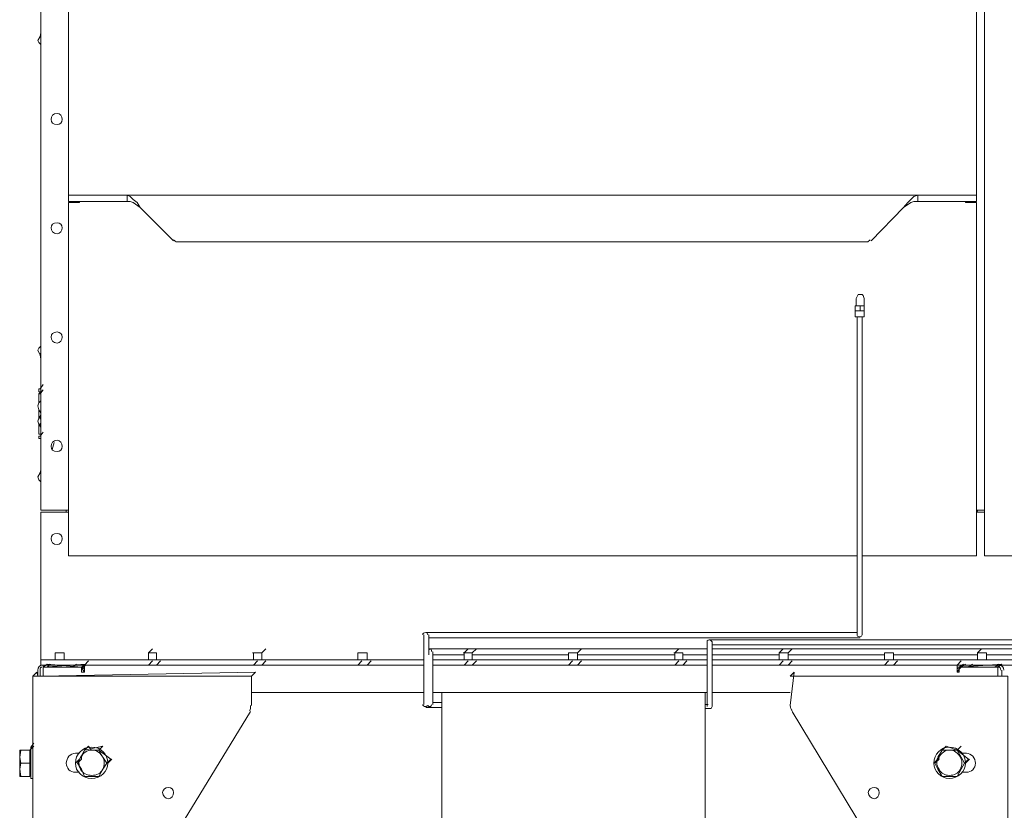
# Model space of a CAD drawing. Header units: millimetres. Extents: x 160938 to 520640, y 9197 to 248394.
# Tile 47 of 137: x 257488 to 258634, y 91286 to 92206. Entities that reach past the tile are written whole.
import ezdxf

# ---------------------------------------------------------------- set-up
doc = ezdxf.new("R2010")
doc.units = ezdxf.units.MM
doc.header["$LTSCALE"] = 10

# ---------------------------------------------------------------- blocks, each defined once
blk = doc.blocks.new('*F3182')
at = {"color": 1, "linetype": 'Continuous', "lineweight": 20}
for points in [[(2041, 603.4), (2041, -363), (2041, -363)], [(2046.9, 603.4), (2046.9, -30.6), (2046.9, -30.6)], [(1919.7, 102.5), (1919.7, 578.6), (522, 578.6), (522, -46), (1919.7, -46)], [(1919.7, -46), (1919.7, 96.6), (1919.7, 96.6)], [(2017.5, -355.9), (2017.5, 96.6), (2017.5, 96.6)], [(2023.4, 96.6), (2023.4, -355.9), (2023.4, -355.9)], [(2028.1, -363), (2028.1, 89.6), (2028.1, 89.6)], [(2035.1, 2.4), (2035.1, -43.6), (2035.1, -43.6)], [(2300.3, -28.3), (2300.3, -18.9), (2059.9, -18.9), (2059.9, -28.3)], [(2049.3, -34.2), (2045.8, -29.5), (2045.8, -29.5)], [(2049.3, -77.8), (2049.3, -30.6), (2046.9, -30.6), (2046.9, -77.8)], [(2049.3, -29.5), (2049.3, -30.6), (2049.3, -30.6)], [(2049.3, -30.6), (2059.9, -30.6), (2059.9, -30.6)], [(2052.8, -25.9), (2059.9, -25.9), (2059.9, -25.9)], [(2059.9, -272.2), (2059.9, -28.3), (2059.9, -272.2), (2055.2, -267.5), (2094.1, -272.2)], [(2032.8, -54.2), (2032.8, -47.1), (2032.8, -43.6)], [(2032.8, -43.6), (2041, -43.6), (2041, -43.6)], [(2032.8, -44.8), (2032.8, -43.6), (2032.8, -43.6)], [(2032.8, -44.8), (2032.8, -47.1), (2032.8, -54.2)], [(1500.1, -55.4), (999.3, -55.4), (999.3, -68.3), (998.1, -68.3)], [(1507.2, -57.7), (1507.2, -55.4), (1500.1, -55.4), (1500.1, -57.7)], [(1919.7, -188.5), (1919.7, -55.4), (1508.4, -55.4), (1508.4, -68.3), (1507.2, -68.3)], [(1866.6, -55.4), (1866.6, -46), (1866.6, -46)], [(1867.8, -54.2), (1867.8, -55.4), (1867.8, -55.4)], [(1869, -46), (1869, -55.4), (1869, -55.4)], [(2032.8, -54.2), (2028.1, -49.5), (2028.1, -49.5)], [(2041, -54.2), (2032.8, -54.2), (2032.8, -54.2)], [(2035.1, -54.2), (2035.1, -152), (2035.1, -152)], [(1500.1, -57.7), (1500.1, -123.7), (1500.1, -123.7)], [(1507.2, -57.7), (1507.2, -123.7), (1507.2, -123.7)], [(2049.3, -64.8), (2045.8, -60.1), (2045.8, -60.1)], [(2049.3, -73.1), (2045.8, -68.3), (2045.8, -68.3)], [(2154.2, -73.1), (2161.2, -69.5), (2156.5, -64.8), (2145.9, -77.8)], [(2149.5, -71.9), (2149.5, -67.2), (2149.5, -67.2)], [(2161.2, -68.3), (2156.5, -63.6), (2156.5, -63.6)], [(2171.8, -67.2), (2171.8, -71.9), (2171.8, -71.9)], [(2171.8, -67.2), (2171.8, -71.9), (2171.8, -71.9)], [(2046.9, -152), (2046.9, -77.8), (2042.2, -73.1)], [(2049.3, -75.4), (2045.8, -70.7), (2045.8, -70.7)], [(2051.6, -75.4), (2046.9, -70.7), (2046.9, -70.7)], [(2046.9, -77.8), (2046.9, -363), (2046.9, -363)], [(2049.3, -77.8), (2046.9, -77.8), (2046.9, -77.8)], [(2052.8, -77.8), (2046.9, -77.8), (2046.9, -77.8)], [(2051.6, -75.4), (2051.6, -75.4), (2050.5, -77.8), (2049.3, -77.8)], [(2055.2, -75.4), (2049.3, -75.4), (2049.3, -75.4)], [(2055.2, -77.8), (2051.6, -75.4), (2051.6, -75.4)], [(2052.8, -77.8), (2055.2, -77.8), (2055.2, -75.4)], [(2055.2, -77.8), (2055.2, -75.4), (2055.2, -75.4)], [(2145.9, -86), (2145.9, -95.5), (2141.2, -90.7), (2145.9, -77.8), (2141.2, -73.1)], [(2145.9, -86), (2145.9, -77.8), (2154.2, -73.1)], [(2161.2, -69.5), (2168.3, -73.1), (2168.3, -73.1)], [(2168.3, -73.1), (2176.6, -77.8), (2176.6, -86), (2176.6, -95.5), (2168.3, -100.2)], [(2145.9, -95.5), (2161.2, -103.7), (2156.5, -99), (2154.2, -100.2)], [(2154.2, -100.2), (2145.9, -95.5), (2145.9, -95.5)], [(2161.2, -104.9), (2156.5, -100.2), (2156.5, -100.2)], [(2168.3, -100.2), (2161.2, -103.7), (2161.2, -103.7)], [(1500.1, -123.7), (1507.2, -123.7), (1507.2, -128.4), (1508.4, -132), (1514.3, -140.2), (1553.2, -177.9)], [(1514.3, -140.2), (1508.4, -135.5), (1504.9, -132), (1501.3, -128.4), (1500.1, -123.7), (1500.1, -1044.1)], [(2046.9, -152), (2042.2, -147.3), (2042.2, -147.3)], [(2032.8, -152), (2041, -152), (2041, -152)], [(2032.8, -153.2), (2032.8, -152), (2032.8, -152)], [(2046.9, -162.6), (2042.2, -157.9), (2042.2, -157.9)], [(2046.9, -152), (2046.9, -150.8), (2046.9, -150.8), (2046.9, -150.8), (2046.9, -152), (2046.9, -153.2), (2046.9, -154.4), (2046.9, -155.6), (2046.9, -156.7), (2046.9, -159.1), (2046.9, -160.3), (2046.9, -161.4), (2046.9, -162.6), (2046.9, -163.8), (2046.9, -163.8), (2046.9, -163.8), (2046.9, -162.6)], [(2101.1, -269.9), (2294.4, -153.2), (2294.4, -153.2)], [(2032.8, -162.6), (2032.8, -161.4), (2032.8, -161.4)], [(2041, -162.6), (2032.8, -162.6), (2032.8, -162.6)], [(2035.1, -162.6), (2035.1, -274.6), (2035.1, -274.6)], [(2046.9, -162.6), (2046.9, -274.6), (2046.9, -274.6)], [(1554.4, -182.7), (1554.4, -985.2), (1554.4, -985.2)], [(1508.4, -1112.4), (1919.7, -1112.4), (1919.7, -194.4)], [(1620.3, -186.2), (1616.8, -187.4), (1615.6, -188.5), (1615.6, -190.9), (1615.6, -193.3), (1618, -194.4), (1620.3, -195.6)], [(1620.3, -186.2), (1628.6, -186.2), (1628.6, -186.2)], [(1628.6, -190.9), (1628.6, -186.2), (1634.5, -186.2), (1634.5, -190.9)], [(1634.5, -186.2), (1641.6, -186.2), (1641.6, -186.2)], [(1641.6, -196.8), (1641.6, -186.2), (1641.6, -186.2)], [(1641.6, -188.5), (2001, -188.5), (2011.6, -188.5)], [(2001, -194.4), (1641.6, -194.4), (1641.6, -194.4)], [(2011.6, -194.4), (2001, -194.4), (2001, -194.4)], [(2009.2, -201.5), (2009.2, -194.4), (2009.2, -194.4)], [(2015.1, -190.9), (2015.1, -201.5), (2015.1, -201.5)], [(1628.6, -195.6), (1620.3, -195.6), (1620.3, -195.6)], [(1641.6, -196.8), (1634.5, -196.8), (1634.5, -196.8)], [(2009.2, -685.8), (2009.2, -201.5), (2009.2, -201.5)], [(2015.1, -201.5), (2015.1, -685.8), (2015.1, -685.8)], [(2032.8, -274.6), (2028.1, -269.9), (2028.1, -269.9)], [(2032.8, -274.6), (2032.8, -285.2), (2032.8, -285.2)], [(2032.8, -274.6), (2041, -274.6), (2041, -274.6)], [(2046.9, -274.6), (2042.2, -269.9), (2042.2, -269.9)], [(2046.9, -274.6), (2046.9, -274.6), (2046.9, -273.4), (2046.9, -272.2), (2046.9, -273.4), (2046.9, -274.6), (2046.9, -275.8), (2046.9, -276.9), (2046.9, -278.1), (2046.9, -279.3), (2046.9, -280.5), (2046.9, -282.8), (2046.9, -284), (2046.9, -285.2), (2046.9, -286.4), (2046.9, -286.4), (2046.9, -286.4), (2046.9, -285.2), (2046.9, -285.2)], [(2078.8, -272.2), (2078.8, -363), (2078.8, -363)], [(2032.8, -285.2), (2028.1, -280.5), (2028.1, -280.5)], [(2041, -285.2), (2032.8, -285.2), (2032.8, -285.2)], [(2035.1, -285.2), (2035.1, -363), (2035.1, -363)], [(2046.9, -285.2), (2042.2, -280.5), (2042.2, -280.5)], [(2046.9, -285.2), (2046.9, -363), (2046.9, -363)], [(2017.5, -365.3), (2017.5, -355.9), (2017.5, -355.9)], [(2017.5, -365.3), (2018.7, -364.1), (2019.8, -363), (2021, -363), (2023.4, -363), (2026.9, -363), (2030.4, -363)], [(2018.7, -364.1), (2018.7, -364.1), (2017.5, -365.3)], [(2017.5, -366.5), (2017.5, -365.3), (2017.5, -365.3)], [(2023.4, -355.9), (2023.4, -363), (2023.4, -363)], [(2030.4, -363), (2085.8, -363), (2085.8, -363)], [(2085.8, -363), (2089.4, -363), (2092.9, -363), (2095.2, -363), (2097.6, -364.1), (2097.6, -365.3)], [(2097.6, -364.1), (2097.6, -364.1), (2097.6, -365.3)], [(2097.6, -365.3), (2097.6, -366.5), (2097.6, -366.5)], [(2097.6, -366.5), (2097.6, -371.2), (2097.6, -371.2)], [(2085.8, -368.8), (2030.4, -368.8), (2024.5, -368.8), (2022.2, -368.8), (2021, -368.8)], [(2028.1, -681.1), (2028.1, -368.8), (2028.1, -368.8)], [(2035.1, -368.8), (2035.1, -397.1), (2035.1, -397.1)], [(2041, -368.8), (2041, -688.2), (2041, -688.2)], [(2046.9, -368.8), (2046.9, -397.1), (2046.9, -397.1)], [(2046.9, -368.8), (2046.9, -688.2), (2046.9, -688.2)], [(2078.8, -368.8), (2078.8, -688.2), (2078.8, -688.2)], [(2078.8, -371.2), (2552.5, -371.2), (2552.5, -371.2)], [(2095.2, -368.8), (2094.1, -368.8), (2092.9, -368.8), (2085.8, -368.8)], [(2092.9, -371.2), (2092.9, -367.7), (2092.9, -367.7)], [(2032.8, -397.1), (2041, -397.1), (2041, -397.1)], [(2032.8, -398.3), (2032.8, -397.1), (2032.8, -397.1)], [(2046.9, -397.1), (2042.2, -392.4), (2042.2, -392.4)], [(2046.9, -397.1), (2046.9, -396), (2046.9, -397.1), (2046.9, -398.3), (2046.9, -399.5), (2046.9, -400.7), (2046.9, -401.8), (2046.9, -404.2), (2046.9, -405.4), (2046.9, -406.6), (2046.9, -407.7), (2046.9, -408.9), (2046.9, -408.9), (2046.9, -408.9), (2046.9, -407.7), (2046.9, -406.6)], [(2032.8, -406.6), (2028.1, -401.8), (2028.1, -401.8)], [(2041, -406.6), (2032.8, -406.6), (2032.8, -406.6)], [(2035.1, -406.6), (2035.1, -519.7), (2035.1, -519.7)], [(2046.9, -406.6), (2042.2, -401.8), (2042.2, -401.8)], [(2046.9, -406.6), (2046.9, -519.7), (2046.9, -519.7)], [(2032.8, -519.7), (2028.1, -515), (2028.1, -515)], [(2046.9, -519.7), (2042.2, -515), (2042.2, -515)], [(2032.8, -519.7), (2041, -519.7), (2041, -519.7)], [(2046.9, -530.3), (2042.2, -525.6), (2042.2, -525.6)], [(2046.9, -519.7), (2046.9, -519.7), (2046.9, -518.5), (2046.9, -517.3), (2046.9, -518.5), (2046.9, -519.7), (2046.9, -519.7), (2046.9, -522), (2046.9, -523.2), (2046.9, -524.4), (2046.9, -525.6), (2046.9, -527.9), (2046.9, -529.1), (2046.9, -530.3), (2046.9, -531.5), (2046.9, -530.3)], [(2032.8, -530.3), (2032.8, -529.1), (2032.8, -529.1)], [(2041, -530.3), (2032.8, -530.3), (2032.8, -530.3)], [(2035.1, -530.3), (2035.1, -642.2), (2035.1, -642.2)], [(2046.9, -530.3), (2046.9, -642.2), (2046.9, -642.2)], [(2032.8, -642.2), (2028.1, -637.5), (2028.1, -637.5)], [(2046.9, -642.2), (2042.2, -637.5), (2042.2, -637.5)], [(2046.9, -642.2), (2046.9, -641.1), (2046.9, -641.1), (2046.9, -639.9), (2046.9, -641.1), (2046.9, -641.1), (2046.9, -643.4), (2046.9, -644.6), (2046.9, -644.6), (2046.9, -647), (2046.9, -649.3), (2046.9, -650.5), (2046.9, -651.7), (2046.9, -652.9), (2046.9, -654), (2046.9, -654), (2046.9, -654), (2046.9, -652.9), (2046.9, -651.7)], [(2032.8, -651.7), (2028.1, -647), (2028.1, -647)], [(2032.8, -642.2), (2041, -642.2), (2041, -642.2)], [(2041, -651.7), (2032.8, -651.7), (2032.8, -651.7)], [(2035.1, -651.7), (2035.1, -681.1), (2035.1, -681.1)], [(2046.9, -651.7), (2042.2, -647), (2042.2, -647)], [(2046.9, -651.7), (2046.9, -688.2), (2046.9, -688.2)], [(2009.2, -696.5), (2009.2, -685.8), (2009.2, -685.8)], [(2015.1, -685.8), (2015.1, -692.9), (2015.1, -692.9)], [(2028.1, -691.7), (2028.1, -681.1), (2028.1, -681.1)], [(2035.1, -681.1), (2035.1, -688.2), (2035.1, -688.2)], [(2552.5, -677.6), (2078.8, -677.6), (2078.8, -677.6)], [(2090.5, -681.1), (2090.5, -677.6), (2090.5, -677.6)], [(2090.5, -688.2), (2090.5, -681.1), (2090.5, -681.1)], [(2096.4, -677.6), (2096.4, -681.1), (2096.4, -681.1)], [(2096.4, -681.1), (2096.4, -691.7), (2096.4, -691.7)], [(2011.6, -692.9), (2022.2, -692.9), (2022.2, -692.9)], [(2083.5, -698.8), (2022.2, -698.8), (2011.6, -698.8)], [(2022.2, -692.9), (2035.1, -692.9), (2035.1, -692.9)], [(2031.6, -688.2), (2041, -688.2), (2083.5, -688.2), (2092.9, -688.2)], [(2041, -698.8), (2041, -1138.4), (2041, -1138.4)], [(2046.9, -698.8), (2046.9, -764.8), (2046.9, -764.8)], [(2046.9, -698.8), (2046.9, -1094.8), (2046.9, -1094.8)], [(2078.8, -698.8), (2078.8, -899.1), (2078.8, -899.1)], [(2092.9, -698.8), (2083.5, -698.8), (2083.5, -698.8)], [(2096.4, -691.7), (2096.4, -696.5), (2096.4, -696.5)], [(2032.8, -764.8), (2041, -764.8), (2041, -764.8)], [(2046.9, -764.8), (2042.2, -760.1), (2042.2, -760.1)], [(2046.9, -764.8), (2046.9, -763.6), (2046.9, -762.4), (2046.9, -763.6), (2046.9, -764.8), (2046.9, -764.8), (2046.9, -767.2), (2046.9, -768.3), (2046.9, -769.5), (2046.9, -770.7), (2046.9, -773.1), (2046.9, -774.2), (2046.9, -775.4), (2046.9, -775.4), (2046.9, -776.6), (2046.9, -775.4), (2046.9, -775.4)], [(2032.8, -775.4), (2032.8, -774.2), (2032.8, -774.2)], [(2041, -775.4), (2032.8, -775.4), (2032.8, -775.4)], [(2046.9, -775.4), (2042.2, -770.7), (2042.2, -770.7)], [(2046.9, -775.4), (2046.9, -887.4), (2046.9, -887.4)], [(2032.8, -887.4), (2028.1, -882.6), (2028.1, -882.6)], [(2032.8, -887.4), (2041, -887.4), (2041, -887.4)], [(2046.9, -887.4), (2042.2, -882.6), (2042.2, -882.6)], [(2046.9, -896.8), (2042.2, -892.1), (2042.2, -892.1)], [(2046.9, -887.4), (2046.9, -886.2), (2046.9, -886.2), (2046.9, -885), (2046.9, -886.2), (2046.9, -886.2), (2046.9, -888.5), (2046.9, -888.5), (2046.9, -889.7), (2046.9, -892.1), (2046.9, -893.3), (2046.9, -894.4), (2046.9, -896.8), (2046.9, -898), (2046.9, -899.1), (2046.9, -899.1), (2046.9, -899.1), (2046.9, -898), (2046.9, -896.8)], [(2041, -896.8), (2032.8, -896.8), (2032.8, -896.8)], [(2046.9, -896.8), (2046.9, -1009.9), (2046.9, -1009.9)], [(2094.1, -899.1), (2059.9, -899.1), (2059.9, -899.1)], [(2101.1, -900.3), (2294.4, -1018.2), (2294.4, -1018.2)], [(1514.3, -1028.8), (1553.2, -989.9), (1553.2, -989.9)], [(2046.9, -1009.9), (2042.2, -1005.2), (2042.2, -1005.2)], [(2046.9, -1009.9), (2046.9, -1008.7), (2046.9, -1007.6), (2046.9, -1007.6), (2046.9, -1007.6), (2046.9, -1008.7), (2046.9, -1009.9), (2046.9, -1012.3), (2046.9, -1013.5), (2046.9, -1014.6), (2046.9, -1015.8), (2046.9, -1018.2), (2046.9, -1019.3), (2046.9, -1020.5), (2046.9, -1020.5), (2046.9, -1021.7), (2046.9, -1020.5), (2046.9, -1020.5), (2046.9, -1019.3)], [(2032.8, -1019.3), (2028.1, -1014.6), (2028.1, -1014.6)], [(2032.8, -1009.9), (2041, -1009.9), (2041, -1009.9)], [(2041, -1019.3), (2032.8, -1019.3), (2032.8, -1019.3)], [(2046.9, -1019.3), (2042.2, -1014.6), (2042.2, -1014.6)], [(2046.9, -1019.3), (2046.9, -1093.6), (2042.2, -1088.9)], [(1500.1, -1111.3), (1500.1, -1044.1), (1500.1, -1044.1)], [(1507.2, -1111.3), (1507.2, -1044.1), (1507.2, -1044.1)], [(2161.2, -1066.5), (2156.5, -1061.8), (2156.5, -1061.8)], [(2161.2, -1067.7), (2168.3, -1072.4), (2168.3, -1072.4)], [(2168.3, -1072.4), (2176.6, -1077.1), (2176.6, -1085.3), (2176.6, -1093.6), (2168.3, -1097.1)], [(1508.4, -1099.5), (1507.2, -1099.5), (1507.2, -1099.5)], [(1508.4, -1112.4), (1508.4, -1099.5), (1508.4, -1099.5)], [(2051.6, -1097.1), (2046.9, -1092.4), (2046.9, -1092.4)], [(2046.9, -1093.6), (2052.8, -1093.6), (2052.8, -1093.6)], [(2049.3, -1094.8), (2049.3, -1093.6), (2050.5, -1093.6)], [(2049.3, -1097.1), (2055.2, -1097.1), (2055.2, -1097.1)], [(2049.3, -1099.5), (2049.3, -1098.3), (2049.3, -1098.3)], [(2055.2, -1093.6), (2051.6, -1095.9), (2050.5, -1093.6)], [(2051.6, -1097.1), (2051.6, -1095.9), (2051.6, -1095.9)], [(2055.2, -1097.1), (2055.2, -1093.6), (2052.8, -1093.6)], [(2055.2, -1097.1), (2055.2, -1093.6), (2055.2, -1093.6)], [(2149.5, -1099.5), (2149.5, -1104.2), (2149.5, -1104.2)], [(2161.2, -1104.2), (2156.5, -1099.5), (2156.5, -1099.5)], [(2168.3, -1097.1), (2161.2, -1101.8), (2161.2, -1101.8)], [(2171.8, -1104.2), (2171.8, -1099.5), (2171.8, -1099.5)], [(2171.8, -1104.2), (2171.8, -1099.5), (2171.8, -1099.5)], [(1500.1, -1111.3), (1500.1, -1112.4), (1507.2, -1112.4), (1507.2, -1111.3)], [(2049.3, -1107.7), (2045.8, -1103), (2045.8, -1103)], [(1866.6, -1112.4), (1866.6, -1144.3), (575.1, -1144.3), (575.1, -1112.4)], [(999.3, -1112.4), (1500.1, -1112.4), (1500.1, -1112.4)], [(1869, -1112.4), (1869, -1144.3), (1947.9, -1144.3)], [(2032.8, -1127.8), (2032.8, -1120.7), (2032.8, -1117.2)], [(2032.8, -1117.2), (2041, -1117.2), (2041, -1117.2)], [(2032.8, -1118.3), (2032.8, -1117.2), (2032.8, -1117.2)], [(2032.8, -1118.3), (2032.8, -1120.7), (2032.8, -1126.6)], [(1787.7, -1128.9), (1795.9, -1131.3), (1795.9, -1131.3)], [(2032.8, -1127.8), (2032.8, -1126.6), (2032.8, -1126.6)], [(2041, -1127.8), (2032.8, -1127.8), (2032.8, -1127.8)], [(2049.3, -1137.2), (2045.8, -1133.7), (2045.8, -1133.7)], [(1324.6, -1144.3), (1322.2, -1146.6), (1319.8, -1147.8), (1315.1, -1145.4), (1310.4, -1144.3)], [(1315.1, -1145.4), (1315.1, -1144.3), (1315.1, -1144.3)], [(1315.1, -1145.4), (1315.1, -1144.3), (1315.1, -1144.3)], [(1691, -1144.3), (1686.3, -1145.4), (1680.4, -1147.8), (1678.1, -1146.6), (1675.7, -1144.3)], [(1684, -1144.3), (1685.2, -1145.4), (1685.2, -1145.4)], [(1684, -1144.3), (1685.2, -1145.4), (1685.2, -1145.4)], [(1725.2, -1145.4), (1720.5, -1141.9), (1720.5, -1141.9)], [(1725.2, -1144.3), (1725.2, -1145.4), (1725.2, -1145.4)], [(1725.2, -1144.3), (1725.2, -1145.4), (1725.2, -1145.4)], [(1725.2, -1145.4), (1725.2, -1146.6), (1725.2, -1146.6)], [(1731.1, -1146.6), (1726.4, -1141.9), (1731.1, -1145.4)], [(1731.1, -1145.4), (1726.4, -1141.9), (1726.4, -1141.9)], [(1728.8, -1145.4), (1728.8, -1144.3), (1728.8, -1144.3)], [(1728.8, -1146.6), (1728.8, -1145.4), (1728.8, -1145.4)], [(1731.1, -1145.4), (1731.1, -1144.3), (1731.1, -1144.3)], [(1731.1, -1145.4), (1731.1, -1146.6), (1731.1, -1146.6)], [(1753.5, -1144.3), (1750, -1146.6), (1745.3, -1147.8), (1741.7, -1146.6), (1739.4, -1144.3)], [(1755.9, -1144.3), (1758.2, -1145.4), (1760.6, -1145.4)], [(1770, -1144.3), (1766.5, -1146.6), (1762.9, -1147.8), (1759.4, -1146.6), (1755.9, -1144.3)], [(1765.3, -1145.4), (1767.6, -1145.4), (1768.8, -1144.3)], [(1766.5, -1146.6), (1778.3, -1146.6), (1778.3, -1145.4)], [(1780.6, -1145.4), (1775.9, -1141.9), (1775.9, -1141.9)], [(1778.3, -1144.3), (1778.3, -1145.4), (1778.3, -1145.4)], [(1778.3, -1144.3), (1778.3, -1145.4), (1778.3, -1145.4)], [(1780.6, -1144.3), (1780.6, -1145.4), (1780.6, -1145.4)], [(1780.6, -1144.3), (1780.6, -1145.4), (1780.6, -1145.4)], [(1780.6, -1145.4), (1780.6, -1146.6), (1780.6, -1146.6)], [(1783, -1145.4), (1783, -1144.3), (1783, -1144.3)], [(1783, -1146.6), (1783, -1145.4), (1783, -1145.4)], [(1833.6, -1144.3), (1831.3, -1146.6), (1827.7, -1147.8), (1823, -1145.4), (1819.5, -1144.3)], [(1823, -1145.4), (1823, -1144.3), (1823, -1144.3)], [(1823, -1145.4), (1823, -1144.3), (1823, -1144.3)], [(1947.9, -1144.3), (1955, -1144.3), (1955, -1144.3)], [(1955, -1144.3), (1996.3, -1144.3), (1996.3, -1144.3)], [(1996.3, -1144.3), (1999.8, -1144.3), (1999.8, -1144.3)], [(1999.8, -1144.3), (2036.3, -1144.3), (2036.3, -1144.3)], [(2036.3, -1144.3), (2041, -1144.3), (2041, -1144.3)], [(2041, -1138.4), (2041, -1144.3), (2046.9, -1144.3), (2046.9, -1141.9)], [(2049.3, -1141.9), (2049.3, -1141.9), (2045.8, -1137.2)], [(2059.9, -1141.9), (2049.3, -1141.9), (2049.3, -1141.9)], [(2059.9, -1145.4), (2052.8, -1145.4), (2052.8, -1145.4)], [(2059.9, -1144.3), (2059.9, -1153.7), (2300.3, -1153.7), (2300.3, -1144.3)], [(1728.8, -1146.6), (1725.2, -1146.6), (1725.2, -1146.6)], [(1731.1, -1146.6), (1741.7, -1146.6), (1741.7, -1146.6)], [(1750, -1146.6), (1759.4, -1146.6), (1759.4, -1146.6)], [(1783, -1146.6), (1780.6, -1146.6), (1780.6, -1146.6)], [(2059.9, -1147.8), (2052.8, -1147.8), (2052.8, -1147.8)], [(2059.9, -1153.7), (2055.2, -1149), (2059.9, -1147.8), (2059.9, -1153.7), (2055.2, -1149)], [(2178.9, -1156), (2142.4, -1156), (2137.7, -1152.5)], [(2145.9, -1157.2), (2141.2, -1152.5), (2141.2, -1152.5)], [(2145.9, -1169), (2145.9, -1167.8), (2145.9, -1157.2), (2141.2, -1152.5)], [(2142.4, -1156), (2142.4, -1153.7), (2142.4, -1153.7)], [(2142.4, -1156), (2142.4, -1153.7), (2142.4, -1153.7)], [(2145.9, -1169), (2145.9, -1169), (2145.9, -1167.8), (2145.9, -1157.2)], [(2145.9, -1157.2), (2145.9, -1157.2), (2145.9, -1167.8), (2145.9, -1167.8)], [(2161.2, -1167.8), (2168.3, -1169), (2154.2, -1169), (2161.2, -1167.8), (2161.2, -1157.2), (2145.9, -1157.2), (2145.9, -1167.8), (2154.2, -1169)], [(2147.1, -1157.2), (2147.1, -1156), (2147.1, -1156)], [(2147.1, -1157.2), (2147.1, -1156), (2147.1, -1156)], [(2168.3, -1169), (2176.6, -1167.8), (2176.6, -1157.2), (2161.2, -1157.2)], [(2175.4, -1156), (2175.4, -1157.2), (2175.4, -1157.2)], [(2178.9, -1153.7), (2178.9, -1156), (2178.9, -1156)], [(2145.9, -1167.8), (2145.9, -1169), (2145.9, -1169)], [(2154.2, -1169), (2145.9, -1169), (2145.9, -1167.8)], [(2176.6, -1167.8), (2176.6, -1169), (2168.3, -1169)]]:
    blk.add_lwpolyline(points, dxfattribs=at)
for points in [[(2049.3, -30.6), (2045.8, -25.9), (2049.3, -75.4)], [(2049.3, -29.5), (2049.3, -29.5)], [(1867.8, -54.2), (1866.6, -54.2)], [(2049.3, -77.8), (2049.3, -77.8)], [(2032.8, -155.6), (2032.8, -156.7), (2032.8, -157.9), (2032.8, -159.1), (2032.8, -160.3), (2032.8, -161.4), (2032.8, -161.4), (2032.8, -161.4), (2032.8, -160.3), (2032.8, -159.1), (2032.8, -157.9), (2032.8, -156.7), (2032.8, -154.4), (2032.8, -154.4), (2032.8, -153.2), (2032.8, -153.2), (2032.8, -153.2), (2032.8, -154.4)], [(1628.6, -190.9), (1628.6, -196.8), (1634.5, -196.8), (1634.5, -190.9)], [(2032.8, -278.1), (2032.8, -278.1), (2032.8, -276.9), (2032.8, -275.8), (2032.8, -274.6), (2032.8, -275.8), (2032.8, -276.9), (2032.8, -278.1), (2032.8, -279.3), (2032.8, -280.5), (2032.8, -281.6), (2032.8, -282.8), (2032.8, -284), (2032.8, -285.2), (2032.8, -284), (2032.8, -282.8), (2032.8, -282.8), (2032.8, -281.6), (2032.8, -280.5)], [(2032.8, -399.5), (2032.8, -401.8), (2032.8, -403), (2032.8, -404.2), (2032.8, -405.4), (2032.8, -406.6), (2032.8, -406.6), (2032.8, -406.6), (2032.8, -405.4), (2032.8, -404.2), (2032.8, -403), (2032.8, -401.8), (2032.8, -399.5), (2032.8, -399.5), (2032.8, -398.3), (2032.8, -398.3), (2032.8, -398.3)], [(2032.8, -523.2), (2032.8, -523.2), (2032.8, -525.6), (2032.8, -526.8), (2032.8, -527.9), (2032.8, -527.9), (2032.8, -529.1), (2032.8, -527.9), (2032.8, -527.9), (2032.8, -526.8), (2032.8, -525.6), (2032.8, -523.2), (2032.8, -523.2), (2032.8, -522), (2032.8, -520.9), (2032.8, -519.7), (2032.8, -520.9), (2032.8, -522)], [(2032.8, -644.6), (2032.8, -647), (2032.8, -648.1), (2032.8, -649.3), (2032.8, -650.5), (2032.8, -651.7), (2032.8, -651.7), (2032.8, -651.7), (2032.8, -649.3), (2032.8, -649.3), (2032.8, -647), (2032.8, -647), (2032.8, -644.6), (2032.8, -644.6), (2032.8, -643.4), (2032.8, -642.2), (2032.8, -643.4)], [(2032.8, -768.3), (2032.8, -768.3), (2032.8, -770.7), (2032.8, -771.9), (2032.8, -773.1), (2032.8, -773.1), (2032.8, -774.2), (2032.8, -773.1), (2032.8, -773.1), (2032.8, -770.7), (2032.8, -770.7), (2032.8, -768.3), (2032.8, -767.2), (2032.8, -767.2), (2032.8, -766), (2032.8, -764.8), (2032.8, -766), (2032.8, -767.2)], [(2032.8, -764.8), (2032.8, -764.8)], [(2032.8, -889.7), (2032.8, -892.1), (2032.8, -892.1), (2032.8, -894.4), (2032.8, -894.4), (2032.8, -896.8), (2032.8, -895.6), (2032.8, -894.4), (2032.8, -894.4), (2032.8, -892.1), (2032.8, -890.9), (2032.8, -889.7), (2032.8, -888.5), (2032.8, -888.5), (2032.8, -887.4), (2032.8, -888.5), (2032.8, -888.5)], [(2032.8, -896.8), (2032.8, -896.8)], [(2059.9, -1144.3), (2059.9, -899.1), (2055.2, -894.4)], [(2032.8, -1012.3), (2032.8, -1013.5), (2032.8, -1015.8), (2032.8, -1015.8), (2032.8, -1018.2), (2032.8, -1018.2), (2032.8, -1019.3), (2032.8, -1018.2), (2032.8, -1018.2), (2032.8, -1015.8), (2032.8, -1014.6), (2032.8, -1013.5), (2032.8, -1012.3), (2032.8, -1012.3), (2032.8, -1011.1), (2032.8, -1009.9), (2032.8, -1011.1)], [(2032.8, -1009.9), (2032.8, -1009.9)], [(1500.1, -1044.1), (1507.2, -1044.1), (1507.2, -1040.6), (1508.4, -1037), (1514.3, -1028.8), (1508.4, -1032.3), (1504.9, -1037), (1501.3, -1040.6)], [(2145.9, -1077.1), (2154.2, -1072.4), (2161.2, -1067.7), (2156.5, -1062.9)], [(2145.9, -1085.3), (2145.9, -1077.1), (2141.2, -1072.4), (2145.9, -1093.6), (2141.2, -1088.9)], [(2049.3, -1097.1), (2045.8, -1092.4), (2049.3, -1141.9), (2045.8, -1137.2)], [(2046.9, -1094.8), (2049.3, -1094.8), (2049.3, -1141.9), (2046.9, -1141.9)], [(2154.2, -1097.1), (2145.9, -1093.6), (2161.2, -1101.8), (2156.5, -1097.1)], [(1869, -1114.8), (1866.6, -1114.8)], [(1725.2, -1145.4), (1725.2, -1145.4)], [(1728.8, -1145.4), (1728.8, -1145.4)], [(1731.1, -1145.4), (1731.1, -1144.3)], [(1780.6, -1145.4), (1780.6, -1145.4)], [(1783, -1145.4), (1783, -1145.4)]]:
    blk.add_lwpolyline(points, close=True, dxfattribs=at)
for points in [[(2046.9, -29.5), (2046.9, -25.9), (2049.3, -23.6), (2052.8, -23.6)], [(2049.3, -29.5), (2049.3, -28.3), (2050.5, -27.1), (2052.8, -27.1)], [(2059.9, -23.6), (2059.9, -24.7), (2059.9, -27.1), (2059.9, -28.3)], [(2161.2, -56.6), (2167.1, -56.6), (2171.8, -61.3), (2171.8, -67.2)], [(2145.9, -87.2), (2145.9, -81.3), (2149.5, -76.6), (2154.2, -74.2)], [(2154.2, -74.2), (2157.7, -71.9), (2163.6, -71.9), (2168.3, -74.2)], [(2168.3, -74.2), (2173, -76.6), (2175.4, -81.3), (2175.4, -87.2)], [(2154.2, -99), (2149.5, -96.6), (2145.9, -91.9), (2145.9, -87.2)], [(2175.4, -87.2), (2175.4, -91.9), (2173, -96.6), (2168.3, -99)], [(2168.3, -99), (2163.6, -102.5), (2157.7, -102.5), (2154.2, -99)], [(2032.8, -152), (2032.8, -153.2), (2032.8, -154.4), (2032.8, -155.6)], [(2032.8, -155.6), (2032.8, -157.9), (2032.8, -160.3), (2032.8, -162.6)], [(2195.4, -168.5), (2199, -168.5), (2202.5, -170.9), (2202.5, -174.4)], [(1552, -179.1), (1553.2, -180.3), (1554.4, -181.5), (1554.4, -182.7)], [(2202.5, -174.4), (2202.5, -177.9), (2199, -181.5), (2195.4, -181.5)], [(2100, -269.9), (2098.8, -271), (2096.4, -272.2), (2094.1, -272.2)], [(2032.8, -397.1), (2032.8, -398.3), (2032.8, -399.5), (2032.8, -400.7)], [(2032.8, -400.7), (2032.8, -403), (2032.8, -405.4), (2032.8, -407.7)], [(2032.8, -519.7), (2032.8, -520.9), (2032.8, -522), (2032.8, -523.2)], [(2032.8, -523.2), (2032.8, -525.6), (2032.8, -527.9), (2032.8, -530.3)], [(2032.8, -642.2), (2032.8, -643.4), (2032.8, -644.6), (2032.8, -645.8)], [(2032.8, -645.8), (2032.8, -648.1), (2032.8, -650.5), (2032.8, -652.9)], [(2009.2, -696.5), (2009.2, -695.3), (2010.4, -694.1), (2011.6, -694.1)], [(2011.6, -700), (2010.4, -700), (2009.2, -698.8), (2009.2, -696.5)], [(2028.1, -691.7), (2028.1, -690.6), (2029.3, -689.4), (2031.6, -689.4)], [(2029.3, -692.9), (2029.3, -692.9), (2028.1, -691.7), (2028.1, -691.7)], [(2092.9, -689.4), (2094.1, -689.4), (2095.2, -690.6), (2095.2, -691.7)], [(2095.2, -696.5), (2095.2, -698.8), (2094.1, -700), (2092.9, -700)], [(2095.2, -691.7), (2095.2, -692.9), (2095.2, -692.9), (2094.1, -694.1)], [(2094.1, -694.1), (2095.2, -695.3), (2095.2, -696.5), (2095.2, -696.5)], [(2032.8, -764.8), (2032.8, -766), (2032.8, -767.2), (2032.8, -768.3)], [(2032.8, -767.2), (2032.8, -769.5), (2032.8, -771.9), (2032.8, -774.2)], [(2032.8, -887.4), (2032.8, -888.5), (2032.8, -889.7), (2032.8, -890.9)], [(2032.8, -890.9), (2032.8, -893.3), (2032.8, -895.6), (2032.8, -898)], [(2094.1, -900.3), (2096.4, -900.3), (2098.8, -900.3), (2100, -901.5)], [(1554.4, -985.2), (1554.4, -987.5), (1553.2, -988.7), (1552, -989.9)], [(2195.4, -989.9), (2199, -989.9), (2202.5, -992.2), (2202.5, -995.8)], [(2202.5, -995.8), (2202.5, -999.3), (2199, -1002.8), (2195.4, -1002.8)], [(2032.8, -1009.9), (2032.8, -1011.1), (2032.8, -1012.3), (2032.8, -1013.5)], [(2032.8, -1012.3), (2032.8, -1014.6), (2032.8, -1017), (2032.8, -1019.3)], [(2145.9, -1085.3), (2145.9, -1079.4), (2149.5, -1074.7), (2154.2, -1072.4)], [(2154.2, -1072.4), (2157.7, -1070), (2163.6, -1070), (2168.3, -1072.4)], [(2168.3, -1072.4), (2173, -1074.7), (2175.4, -1079.4), (2175.4, -1085.3)], [(2154.2, -1098.3), (2149.5, -1095.9), (2145.9, -1090), (2145.9, -1085.3)], [(2175.4, -1085.3), (2175.4, -1090), (2173, -1095.9), (2168.3, -1098.3)], [(2168.3, -1098.3), (2163.6, -1100.7), (2157.7, -1100.7), (2154.2, -1098.3)], [(2171.8, -1104.2), (2171.8, -1110.1), (2167.1, -1114.8), (2161.2, -1114.8)], [(2052.8, -1147.8), (2049.3, -1147.8), (2046.9, -1145.4), (2046.9, -1143.1)], [(2052.8, -1145.4), (2050.5, -1145.4), (2049.3, -1144.3), (2049.3, -1143.1)], [(2059.9, -1143.1), (2059.9, -1145.4), (2059.9, -1146.6), (2059.9, -1149)]]:
    blk.add_open_spline(points, degree=3, dxfattribs=at)
for points, knots in [([(2149.5, -67.2), (2149.5, -61.3), (2155.3, -56.6), (2161.2, -56.6), (2161.2, -56.6), (2167.1, -56.6), (2171.8, -61.3), (2171.8, -67.2)], [0, 0, 0, 0, 0.125, 0.125, 0.125, 0.125001, 1, 1, 1, 1]), ([(2161.2, -104.9), (2150.6, -104.9), (2142.4, -96.6), (2142.4, -87.2), (2142.4, -87.2), (2142.4, -76.6), (2150.6, -68.3), (2161.2, -68.3)], [0, 0, 0, 0, 0.125, 0.125, 0.125, 0.125001, 1, 1, 1, 1]), ([(2161.2, -104.9), (2150.6, -104.9), (2142.4, -96.6), (2142.4, -87.2), (2142.4, -87.2), (2142.4, -76.6), (2150.6, -68.3), (2161.2, -68.3), (2161.2, -68.3), (2170.7, -68.3), (2178.9, -76.6), (2178.9, -87.2), (2178.9, -87.2), (2178.9, -96.6), (2170.7, -104.9), (2161.2, -104.9)], [0, 0, 0, 0, 0.0625, 0.0625, 0.0625, 0.062501, 0.125, 0.125, 0.125, 0.125001, 0.1875, 0.1875, 0.1875, 0.187501, 1, 1, 1, 1]), ([(2195.4, -181.5), (2191.9, -181.5), (2189.5, -177.9), (2189.5, -174.4), (2189.5, -174.4), (2189.5, -170.9), (2191.9, -168.5), (2195.4, -168.5), (2195.4, -168.5), (2199, -168.5), (2202.5, -170.9), (2202.5, -174.4), (2202.5, -174.4), (2202.5, -177.9), (2199, -181.5), (2195.4, -181.5)], [0, 0, 0, 0, 0.0625, 0.0625, 0.0625, 0.062501, 0.125, 0.125, 0.125, 0.125001, 0.1875, 0.1875, 0.1875, 0.187501, 1, 1, 1, 1]), ([(2011.6, -188.5), (2012.8, -188.5), (2013.9, -189.7), (2013.9, -192.1), (2013.9, -192.1), (2013.9, -193.3), (2012.8, -194.4), (2011.6, -194.4)], [0, 0, 0, 0, 0.125, 0.125, 0.125, 0.125001, 1, 1, 1, 1]), ([(2022.2, -368.8), (2021, -368.8), (2019.8, -368.8), (2018.7, -368.8), (2018.7, -368.8), (2018.7, -367.7), (2017.5, -367.7), (2017.5, -366.5)], [0, 0, 0, 0, 0.125, 0.125, 0.125, 0.125001, 1, 1, 1, 1]), ([(2195.4, -1002.8), (2191.9, -1002.8), (2189.5, -999.3), (2189.5, -995.8), (2189.5, -995.8), (2189.5, -992.2), (2191.9, -989.9), (2195.4, -989.9), (2195.4, -989.9), (2199, -989.9), (2202.5, -992.2), (2202.5, -995.8), (2202.5, -995.8), (2202.5, -999.3), (2199, -1002.8), (2195.4, -1002.8)], [0, 0, 0, 0, 0.0625, 0.0625, 0.0625, 0.062501, 0.125, 0.125, 0.125, 0.125001, 0.1875, 0.1875, 0.1875, 0.187501, 1, 1, 1, 1]), ([(2161.2, -1104.2), (2150.6, -1104.2), (2142.4, -1095.9), (2142.4, -1085.3), (2142.4, -1085.3), (2142.4, -1074.7), (2150.6, -1066.5), (2161.2, -1066.5), (2161.2, -1066.5), (2170.7, -1066.5), (2178.9, -1074.7), (2178.9, -1085.3), (2178.9, -1085.3), (2178.9, -1095.9), (2170.7, -1104.2), (2161.2, -1104.2)], [0, 0, 0, 0, 0.0625, 0.0625, 0.0625, 0.062501, 0.125, 0.125, 0.125, 0.125001, 0.1875, 0.1875, 0.1875, 0.187501, 1, 1, 1, 1]), ([(2161.2, -1104.2), (2150.6, -1104.2), (2142.4, -1095.9), (2142.4, -1085.3), (2142.4, -1085.3), (2142.4, -1074.7), (2150.6, -1066.5), (2161.2, -1066.5)], [0, 0, 0, 0, 0.125, 0.125, 0.125, 0.125001, 1, 1, 1, 1]), ([(2171.8, -1104.2), (2171.8, -1110.1), (2167.1, -1114.8), (2161.2, -1114.8), (2161.2, -1114.8), (2155.3, -1114.8), (2149.5, -1110.1), (2149.5, -1104.2)], [0, 0, 0, 0, 0.125, 0.125, 0.125, 0.125001, 1, 1, 1, 1]), ([(1411.8, -1132.5), (1408.2, -1132.5), (1404.7, -1130.1), (1404.7, -1125.4), (1404.7, -1125.4), (1404.7, -1121.9), (1408.2, -1119.5), (1411.8, -1119.5), (1411.8, -1119.5), (1415.3, -1119.5), (1417.7, -1121.9), (1417.7, -1125.4), (1417.7, -1125.4), (1417.7, -1130.1), (1415.3, -1132.5), (1411.8, -1132.5)], [0, 0, 0, 0, 0.0625, 0.0625, 0.0625, 0.062501, 0.125, 0.125, 0.125, 0.125001, 0.1875, 0.1875, 0.1875, 0.187501, 1, 1, 1, 1]), ([(1537.9, -1132.5), (1534.3, -1132.5), (1532, -1130.1), (1532, -1125.4), (1532, -1125.4), (1532, -1121.9), (1534.3, -1119.5), (1537.9, -1119.5), (1537.9, -1119.5), (1541.4, -1119.5), (1544.9, -1121.9), (1544.9, -1125.4), (1544.9, -1125.4), (1544.9, -1130.1), (1541.4, -1132.5), (1537.9, -1132.5)], [0, 0, 0, 0, 0.0625, 0.0625, 0.0625, 0.062501, 0.125, 0.125, 0.125, 0.125001, 0.1875, 0.1875, 0.1875, 0.187501, 1, 1, 1, 1]), ([(1665.1, -1132.5), (1661.6, -1132.5), (1659.2, -1130.1), (1659.2, -1125.4), (1659.2, -1125.4), (1659.2, -1121.9), (1661.6, -1119.5), (1665.1, -1119.5), (1665.1, -1119.5), (1668.7, -1119.5), (1672.2, -1121.9), (1672.2, -1125.4), (1672.2, -1125.4), (1672.2, -1130.1), (1668.7, -1132.5), (1665.1, -1132.5)], [0, 0, 0, 0, 0.0625, 0.0625, 0.0625, 0.062501, 0.125, 0.125, 0.125, 0.125001, 0.1875, 0.1875, 0.1875, 0.187501, 1, 1, 1, 1]), ([(1792.4, -1132.5), (1788.9, -1132.5), (1785.3, -1130.1), (1785.3, -1125.4), (1785.3, -1125.4), (1785.3, -1121.9), (1788.9, -1119.5), (1792.4, -1119.5), (1792.4, -1119.5), (1795.9, -1119.5), (1798.3, -1121.9), (1798.3, -1125.4), (1798.3, -1125.4), (1798.3, -1130.1), (1795.9, -1132.5), (1792.4, -1132.5)], [0, 0, 0, 0, 0.0625, 0.0625, 0.0625, 0.062501, 0.125, 0.125, 0.125, 0.125001, 0.1875, 0.1875, 0.1875, 0.187501, 1, 1, 1, 1]), ([(1899.6, -1132.5), (1896.1, -1132.5), (1893.7, -1130.1), (1893.7, -1125.4), (1893.7, -1125.4), (1893.7, -1121.9), (1896.1, -1119.5), (1899.6, -1119.5), (1899.6, -1119.5), (1903.2, -1119.5), (1906.7, -1121.9), (1906.7, -1125.4), (1906.7, -1125.4), (1906.7, -1130.1), (1903.2, -1132.5), (1899.6, -1132.5)], [0, 0, 0, 0, 0.0625, 0.0625, 0.0625, 0.062501, 0.125, 0.125, 0.125, 0.125001, 0.1875, 0.1875, 0.1875, 0.187501, 1, 1, 1, 1])]:
    blk.add_open_spline(points, degree=3, knots=knots, dxfattribs=at)

msp = doc.modelspace()

# ---------------------------------------------------------------- block references
at = {"color": 2, "rotation": 270}
msp.add_blockref('*F3182', (258657.2, 93501.7), dxfattribs=at)

doc.saveas('drawing.dxf')
